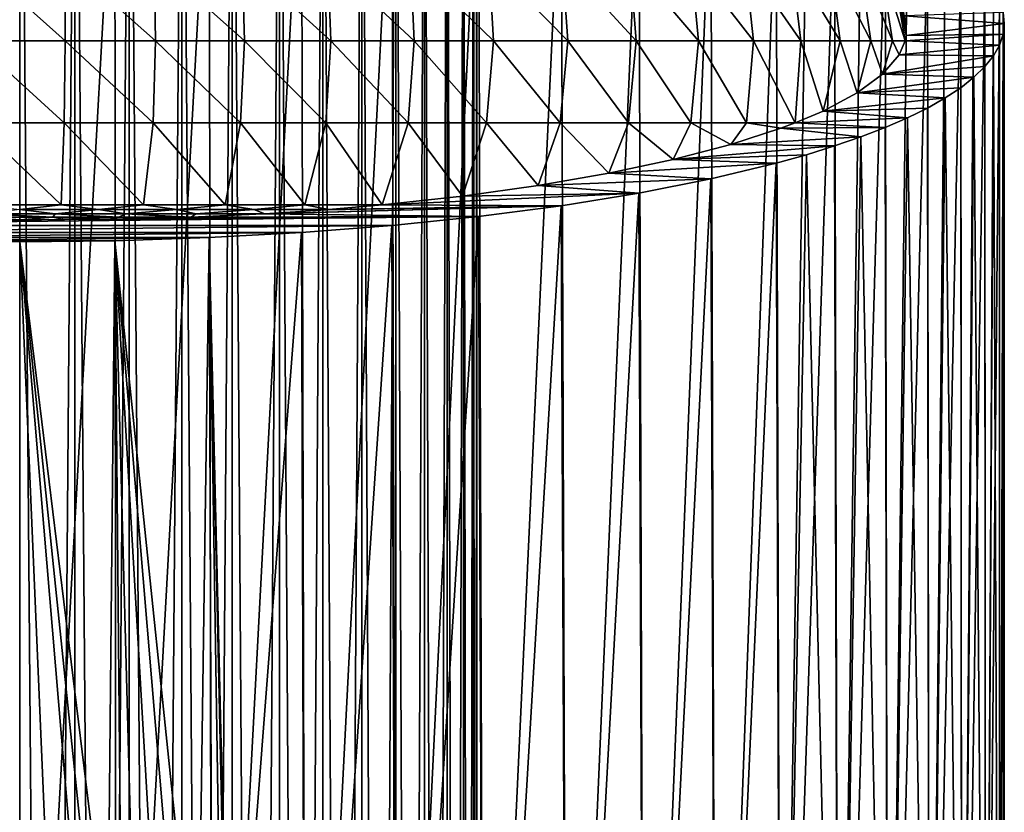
# Model space of a CAD drawing. Header units: metres. Extents: x -109 to 109, y -314 to 82.
# Tile 35 of 191: x 0 to 28, y -90 to -67. Entities that reach past the tile are written whole.
import ezdxf

# ---------------------------------------------------------------- set-up
doc = ezdxf.new("R2010")
doc.units = ezdxf.units.M
doc.layers.add('solid_504261_XXX', color=7, linetype='CONTINUOUS')

msp = doc.modelspace()

# ---------------------------------------------------------------- linework, layer by layer
at = {"layer": 'solid_504261_XXX'}
for points in [[(1.566977, -245.368179, 58.287418), (1.566977, -50.5732, 23.939808), (0, -50.55674, 24.033152)], [(1.566977, -245.368179, 58.287418), (0, -50.55674, 24.033152), (0, -245.351715, 58.38076)], [(3.111104, -245.417313, 58.008743), (3.111104, -50.622337, 23.661135), (1.566977, -50.5732, 23.939808)], [(1.566977, -245.368179, 58.287418), (3.111104, -245.417313, 58.008743), (1.566977, -50.5732, 23.939808)], [(4.609864, -245.498413, 57.548805), (4.609864, -50.703438, 23.201197), (3.111104, -50.622337, 23.661135)], [(3.111104, -245.417313, 58.008743), (4.609864, -245.498413, 57.548805), (3.111104, -50.622337, 23.661135)], [(6.041401, -245.610291, 56.91431), (6.041401, -50.815315, 22.566702), (4.609864, -50.703438, 23.201197)], [(4.609864, -245.498413, 57.548805), (6.041401, -245.610291, 56.91431), (4.609864, -50.703438, 23.201197)], [(7.384842, -245.751312, 56.114513), (7.384842, -50.956341, 21.766903), (6.041401, -50.815315, 22.566702)], [(6.041401, -245.610291, 56.91431), (7.384842, -245.751312, 56.114513), (6.041401, -50.815315, 22.566702)], [(8.620595, -245.919434, 55.161072), (8.620595, -51.124458, 20.813461), (7.384842, -50.956341, 21.766903)], [(7.384842, -245.751312, 56.114513), (8.620595, -245.919434, 55.161072), (7.384842, -50.956341, 21.766903)], [(9.730639, -246.112198, 54.06789), (9.730639, -51.317219, 19.72028), (8.620595, -51.124458, 20.813461)], [(8.620595, -245.919434, 55.161072), (9.730639, -246.112198, 54.06789), (8.620595, -51.124458, 20.813461)], [(10.698791, -246.326782, 52.85091), (10.698791, -51.531803, 18.5033), (9.730639, -51.317219, 19.72028)], [(9.730639, -246.112198, 54.06789), (10.698791, -246.326782, 52.85091), (9.730639, -51.317219, 19.72028)], [(11.510928, -246.560059, 51.527878), (11.510928, -51.765091, 17.180269), (10.698791, -51.531803, 18.5033)], [(10.698791, -246.326782, 52.85091), (11.510928, -246.560059, 51.527878), (10.698791, -51.531803, 18.5033)], [(12.155211, -246.80864, 50.118092), (12.155211, -52.013672, 15.77048), (11.510928, -51.765091, 17.180269)], [(11.510928, -246.560059, 51.527878), (12.155211, -246.80864, 50.118092), (11.510928, -51.765091, 17.180269)], [(12.622244, -247.068909, 48.642101), (12.622244, -52.27393, 14.29449), (12.155211, -52.013672, 15.77048)], [(12.155211, -246.80864, 50.118092), (12.622244, -247.068909, 48.642101), (12.155211, -52.013672, 15.77048)], [(12.905215, -247.337036, 47.121433), (12.905215, -52.542065, 12.773822), (12.622244, -52.27393, 14.29449)], [(12.622244, -247.068909, 48.642101), (12.905215, -247.337036, 47.121433), (12.622244, -52.27393, 14.29449)], [(13, -247.609146, 45.578262), (13, -52.814167, 11.230651), (12.905215, -52.542065, 12.773822)], [(12.905215, -247.337036, 47.121433), (13, -247.609146, 45.578262), (12.905215, -52.542065, 12.773822)], [(12.905215, -247.881241, 44.035091), (12.905215, -53.086269, 9.68748), (13, -52.814167, 11.230651)], [(13, -247.609146, 45.578262), (12.905215, -247.881241, 44.035091), (13, -52.814167, 11.230651)], [(12.622244, -248.149384, 42.514423), (12.622244, -53.354404, 8.166812), (12.905215, -53.086269, 9.68748)], [(12.905215, -247.881241, 44.035091), (12.622244, -248.149384, 42.514423), (12.905215, -53.086269, 9.68748)], [(12.155211, -248.409637, 41.038433), (12.155211, -53.614662, 6.690822), (12.622244, -53.354404, 8.166812)], [(12.622244, -248.149384, 42.514423), (12.155211, -248.409637, 41.038433), (12.622244, -53.354404, 8.166812)], [(11.510928, -248.658218, 39.628643), (11.510928, -53.863247, 5.281033), (12.155211, -53.614662, 6.690822)], [(12.155211, -248.409637, 41.038433), (11.510928, -248.658218, 39.628643), (12.155211, -53.614662, 6.690822)], [(10.698791, -248.89151, 38.305611), (10.698791, -54.096531, 3.958002), (11.510928, -53.863247, 5.281033)], [(11.510928, -248.658218, 39.628643), (10.698791, -248.89151, 38.305611), (11.510928, -53.863247, 5.281033)], [(8.620595, -249.298843, 35.995453), (8.620595, -54.503876, 1.647842), (9.730639, -54.311119, 2.741023)], [(9.730639, -249.106094, 37.088631), (8.620595, -249.298843, 35.995453), (9.730639, -54.311119, 2.741023)], [(9.730639, -249.106094, 37.088631), (9.730639, -54.311119, 2.741023), (10.698791, -54.096531, 3.958002)], [(10.698791, -248.89151, 38.305611), (9.730639, -249.106094, 37.088631), (10.698791, -54.096531, 3.958002)], [(7.384842, -249.466965, 35.042007), (7.384842, -54.671993, 0.6944), (8.620595, -54.503876, 1.647842)], [(8.620595, -249.298843, 35.995453), (7.384842, -249.466965, 35.042007), (8.620595, -54.503876, 1.647842)], [(4.609864, -249.719879, 33.607716), (4.609864, -54.9249, -0.739895), (6.041401, -54.813019, -0.1054)], [(6.041401, -249.607986, 34.24221), (4.609864, -249.719879, 33.607716), (6.041401, -54.813019, -0.1054)], [(6.041401, -249.607986, 34.24221), (6.041401, -54.813019, -0.1054), (7.384842, -54.671993, 0.6944)], [(7.384842, -249.466965, 35.042007), (6.041401, -249.607986, 34.24221), (7.384842, -54.671993, 0.6944)], [(0, -249.866562, 32.775761), (0, -55.071594, -1.57185), (1.566977, -55.055134, -1.478505)], [(1.566977, -249.850113, 32.869106), (0, -249.866562, 32.775761), (1.566977, -55.055134, -1.478505)], [(1.566977, -249.850113, 32.869106), (1.566977, -55.055134, -1.478505), (3.111104, -55.005997, -1.199832)], [(3.111104, -249.800964, 33.147778), (1.566977, -249.850113, 32.869106), (3.111104, -55.005997, -1.199832)], [(3.111104, -249.800964, 33.147778), (3.111104, -55.005997, -1.199832), (4.609864, -54.9249, -0.739895)], [(4.609864, -249.719879, 33.607716), (3.111104, -249.800964, 33.147778), (4.609864, -54.9249, -0.739895)], [(0, -60.955791, 156.546997), (0, -109.455788, 156.546997), (-2.744478, -109.455788, 156.681824)], [(-2.704286, -60.984814, 156.677902), (0, -60.955791, 156.546997), (-2.744478, -109.455788, 156.681824)], [(2.704285, -60.984814, 156.677902), (0, -109.455788, 156.546997), (0, -60.955791, 156.546997)], [(2.744478, -109.455788, 156.681824), (0, -109.455788, 156.546997), (2.704285, -60.984814, 156.677902)], [(2.744478, -109.455788, 156.681824), (2.704285, -60.984814, 156.677902), (5.385164, -61.071686, 157.069763)], [(5.462526, -109.455788, 157.085007), (2.744478, -109.455788, 156.681824), (5.385164, -61.071686, 157.069763)], [(5.462526, -109.455788, 157.085007), (5.385164, -61.071686, 157.069763), (8.018235, -61.215755, 157.71962)], [(8.127967, -109.455788, 157.75267), (5.462526, -109.455788, 157.085007), (8.018235, -61.215755, 157.71962)], [(8.127967, -109.455788, 157.75267), (8.018235, -61.215755, 157.71962), (10.580496, -61.416031, 158.623016)], [(10.715131, -109.455788, 158.678375), (8.127967, -109.455788, 157.75267), (10.580496, -61.416031, 158.623016)], [(10.715131, -109.455788, 158.678375), (10.580496, -61.416031, 158.623016), (13.047072, -61.670887, 159.772583)], [(13.199103, -109.455788, 159.853195), (10.715131, -109.455788, 158.678375), (13.047072, -61.670887, 159.772583)], [(13.199103, -109.455788, 159.853195), (13.047072, -61.670887, 159.772583), (15.396907, -61.97855, 161.16037)], [(15.555963, -109.455788, 161.265854), (13.199103, -109.455788, 159.853195), (15.396907, -61.97855, 161.16037)], [(15.555963, -109.455788, 161.265854), (15.396907, -61.97855, 161.16037), (17.605915, -62.336445, 162.774734)], [(17.763008, -109.455788, 162.90271), (15.555963, -109.455788, 161.265854), (17.605915, -62.336445, 162.774734)], [(17.763008, -109.455788, 162.90271), (17.605915, -62.336445, 162.774734), (19.651999, -62.741566, 164.602097)], [(19.798986, -109.455788, 164.748001), (17.763008, -109.455788, 162.90271), (19.651999, -62.741566, 164.602097)], [(19.798986, -109.455788, 164.748001), (19.651999, -62.741566, 164.602097), (21.514502, -63.190487, 166.62706)], [(21.644291, -109.455788, 166.783981), (19.798986, -109.455788, 164.748001), (21.514502, -63.190487, 166.62706)], [(21.644291, -109.455788, 166.783981), (21.514502, -63.190487, 166.62706), (22.371214, -63.430275, 167.708679)], [(21.644291, -109.455788, 166.783981), (22.371214, -63.430275, 167.708679), (23.174021, -63.679291, 168.831909)], [(23.281147, -109.455788, 168.991028), (21.644291, -109.455788, 166.783981), (23.174021, -63.679291, 168.831909)], [(23.281147, -109.455788, 168.991028), (23.174021, -63.679291, 168.831909), (23.92148, -63.937138, 169.99498)], [(23.281147, -109.455788, 168.991028), (23.92148, -63.937138, 169.99498), (24.612095, -64.203438, 171.196198)], [(24.693794, -109.455788, 171.347885), (23.281147, -109.455788, 168.991028), (24.612095, -64.203438, 171.196198)], [(24.693794, -109.455788, 171.347885), (24.612095, -64.203438, 171.196198), (25.242559, -64.477058, 172.430389)], [(24.693794, -109.455788, 171.347885), (25.242559, -64.477058, 172.430389), (25.811888, -64.757607, 173.695892)], [(25.868626, -109.455788, 173.831863), (24.693794, -109.455788, 171.347885), (25.811888, -64.757607, 173.695892)], [(25.868626, -109.455788, 173.831863), (25.811888, -64.757607, 173.695892), (26.318548, -65.044556, 174.990219)], [(25.868626, -109.455788, 173.831863), (26.318548, -65.044556, 174.990219), (26.760538, -65.336815, 176.308517)], [(-1.291255, -67.660385, 209.794373), (1.291255, -67.660385, 209.794373), (-1.279368, -65.358742, 209.382248)], [(1.291255, -67.660385, 209.794373), (1.279368, -65.358742, 209.382248), (-1.279368, -65.358742, 209.382248)], [(3.86029, -67.660385, 209.530899), (3.824561, -65.358742, 209.119324), (1.279368, -65.358742, 209.382248)], [(1.291255, -67.660385, 209.794373), (3.86029, -67.660385, 209.530899), (1.279368, -65.358742, 209.382248)], [(6.389041, -67.660385, 209.006699), (6.329264, -65.358742, 208.596252), (3.824561, -65.358742, 209.119324)], [(3.86029, -67.660385, 209.530899), (6.389041, -67.660385, 209.006699), (3.824561, -65.358742, 209.119324)], [(8.851119, -67.660385, 208.227264), (8.76696, -65.358742, 207.818588), (6.329264, -65.358742, 208.596252)], [(6.389041, -67.660385, 209.006699), (8.851119, -67.660385, 208.227264), (6.329264, -65.358742, 208.596252)], [(11.220829, -67.660385, 207.200699), (11.111842, -65.358742, 206.79454), (8.76696, -65.358742, 207.818588)], [(8.851119, -67.660385, 208.227264), (11.220829, -67.660385, 207.200699), (8.76696, -65.358742, 207.818588)], [(13.473444, -67.660385, 205.937729), (13.339087, -65.358742, 205.534973), (11.111842, -65.358742, 206.79454)], [(11.220829, -67.660385, 207.200699), (13.473444, -67.660385, 205.937729), (11.111842, -65.358742, 206.79454)], [(15.585455, -67.660385, 204.451538), (15.425113, -65.358742, 204.053207), (13.339087, -65.358742, 205.534973)], [(13.473444, -67.660385, 205.937729), (15.585455, -67.660385, 204.451538), (13.339087, -65.358742, 205.534973)], [(17.534822, -67.660385, 202.757629), (17.347837, -65.358742, 202.364929), (15.425113, -65.358742, 204.053207)], [(15.585455, -67.660385, 204.451538), (17.534822, -67.660385, 202.757629), (15.425113, -65.358742, 204.053207)], [(19.301205, -67.660385, 200.873688), (19.086905, -65.358742, 200.488022), (17.347837, -65.358742, 202.364929)], [(17.534822, -67.660385, 202.757629), (19.301205, -67.660385, 200.873688), (17.347837, -65.358742, 202.364929)], [(20.866165, -67.660385, 198.819351), (20.623901, -65.358742, 198.442352), (19.086905, -65.358742, 200.488022)], [(19.301205, -67.660385, 200.873688), (20.866165, -67.660385, 198.819351), (19.086905, -65.358742, 200.488022)], [(22.213377, -67.660385, 196.616089), (21.94256, -65.358742, 196.249573), (20.623901, -65.358742, 198.442352)], [(20.866165, -67.660385, 198.819351), (22.213377, -67.660385, 196.616089), (20.623901, -65.358742, 198.442352)], [(23.328777, -67.660385, 194.28688), (23.028915, -65.358742, 193.932907), (21.94256, -65.358742, 196.249573)], [(22.213377, -67.660385, 196.616089), (23.328777, -67.660385, 194.28688), (21.94256, -65.358742, 196.249573)], [(24.200727, -67.660385, 191.856018), (23.871471, -65.358742, 191.516876), (23.028915, -65.358742, 193.932907)], [(23.328777, -67.660385, 194.28688), (24.200727, -67.660385, 191.856018), (23.028915, -65.358742, 193.932907)], [(24.820129, -67.660385, 189.348892), (24.461304, -65.358742, 189.027039), (23.871471, -65.358742, 191.516876)], [(24.200727, -67.660385, 191.856018), (24.820129, -67.660385, 189.348892), (23.871471, -65.358742, 191.516876)], [(25.180517, -67.661018, 186.792328), (24.792171, -65.358742, 186.489792), (24.461304, -65.358742, 189.027039)], [(24.820129, -67.660385, 189.348892), (25.180517, -67.661018, 186.792328), (24.461304, -65.358742, 189.027039)], [(25.212276, -67.504845, 186.087891), (24.860569, -65.358742, 183.931961), (24.792171, -65.358742, 186.489792)], [(25.180517, -67.661018, 186.792328), (25.212276, -67.504845, 186.087891), (24.792171, -65.358742, 186.489792)], [(25.212276, -67.504845, 186.087891), (25.157696, -66.949249, 183.581726), (24.860569, -65.358742, 183.931961)], [(26.794329, -109.455788, 176.419022), (25.868626, -109.455788, 173.831863), (26.760538, -65.336815, 176.308517)], [(26.794329, -109.455788, 176.419022), (26.760538, -65.336815, 176.308517), (27.136879, -65.633865, 177.648438)], [(26.794329, -109.455788, 176.419022), (27.136879, -65.633865, 177.648438), (27.446291, -65.934914, 179.006363)], [(27.461988, -109.455788, 179.084473), (26.794329, -109.455788, 176.419022), (27.446291, -65.934914, 179.006363)], [(27.461988, -109.455788, 179.084473), (27.446291, -65.934914, 179.006363), (27.688007, -66.239174, 180.378815)], [(27.461988, -109.455788, 179.084473), (27.688007, -66.239174, 180.378815), (27.861174, -66.545891, 181.762314)], [(27.865171, -109.455788, 181.802521), (27.461988, -109.455788, 179.084473), (27.861174, -66.545891, 181.762314)], [(27.865171, -109.455788, 181.802521), (27.861174, -66.545891, 181.762314), (27.965219, -66.854088, 183.152481)], [(27.965219, -66.854088, 183.152481), (25.157696, -66.949249, 183.581726), (28, -67.163239, 184.546997)], [(27.865171, -109.455788, 181.802521), (27.965219, -66.854088, 183.152481), (28, -67.163239, 184.546997)], [(28, -67.163239, 184.546997), (25.157696, -66.949249, 183.581726), (25.212276, -67.504845, 186.087891)], [(28, -67.163239, 184.546997), (25.212276, -67.504845, 186.087891), (27.965219, -67.472397, 185.941498)], [(28, -109.455788, 184.546997), (27.865171, -109.455788, 181.802521), (28, -67.163239, 184.546997)], [(28, -109.455788, 184.546997), (28, -67.163239, 184.546997), (27.965219, -67.472397, 185.941498)], [(27.965219, -67.472397, 185.941498), (25.212276, -67.504845, 186.087891), (25.180517, -67.661018, 186.792328)], [(27.965219, -67.472397, 185.941498), (25.180517, -67.661018, 186.792328), (27.861176, -67.780586, 187.33168)], [(27.865171, -109.455788, 187.291473), (27.965219, -67.472397, 185.941498), (27.861176, -67.780586, 187.33168)], [(27.865171, -109.455788, 187.291473), (28, -109.455788, 184.546997), (27.965219, -67.472397, 185.941498)], [(1.268712, -69.990112, 209.995392), (1.291255, -67.660385, 209.794373), (-1.291255, -67.660385, 209.794373)], [(-1.268712, -69.990112, 209.995392), (1.268712, -69.990112, 209.995392), (-1.291255, -67.660385, 209.794373)], [(1.268712, -69.990112, 209.995392), (3.793553, -69.990112, 209.743011), (1.291255, -67.660385, 209.794373)], [(3.793553, -69.990112, 209.743011), (3.86029, -67.660385, 209.530899), (1.291255, -67.660385, 209.794373)], [(3.793553, -69.990112, 209.743011), (6.280774, -69.990112, 209.240768), (3.86029, -67.660385, 209.530899)], [(6.280774, -69.990112, 209.240768), (6.389041, -67.660385, 209.006699), (3.86029, -67.660385, 209.530899)], [(6.280774, -69.990112, 209.240768), (8.705707, -69.990112, 208.493622), (6.389041, -67.660385, 209.006699)], [(8.705707, -69.990112, 208.493622), (8.851119, -67.660385, 208.227264), (6.389041, -67.660385, 209.006699)], [(8.705707, -69.990112, 208.493622), (11.044303, -69.990112, 207.509003), (8.851119, -67.660385, 208.227264)], [(11.044303, -69.990112, 207.509003), (11.220829, -67.660385, 207.200699), (8.851119, -67.660385, 208.227264)], [(11.044303, -69.990112, 207.509003), (13.273372, -69.990112, 206.296661), (11.220829, -67.660385, 207.200699)], [(13.273372, -69.990112, 206.296661), (13.473444, -67.660385, 205.937729), (11.220829, -67.660385, 207.200699)], [(13.273372, -69.990112, 206.296661), (15.370807, -69.990112, 204.868622), (13.473444, -67.660385, 205.937729)], [(15.370807, -69.990112, 204.868622), (15.585455, -67.660385, 204.451538), (13.473444, -67.660385, 205.937729)], [(15.370807, -69.990112, 204.868622), (17.315807, -69.990112, 203.239059), (15.585455, -67.660385, 204.451538)], [(17.315807, -69.990112, 203.239059), (17.534822, -67.660385, 202.757629), (15.585455, -67.660385, 204.451538)], [(17.315807, -69.990112, 203.239059), (19.089083, -69.990112, 201.424118), (17.534822, -67.660385, 202.757629)], [(19.089083, -69.990112, 201.424118), (19.301205, -67.660385, 200.873688), (17.534822, -67.660385, 202.757629)], [(19.089083, -69.990112, 201.424118), (20.67305, -69.990112, 199.441803), (19.301205, -67.660385, 200.873688)], [(20.67305, -69.990112, 199.441803), (20.866165, -67.660385, 198.819351), (19.301205, -67.660385, 200.873688)], [(20.67305, -69.990112, 199.441803), (22.052359, -69.993034, 197.311371), (20.866165, -67.660385, 198.819351)], [(22.052359, -69.993034, 197.311371), (22.213377, -67.660385, 196.616089), (20.866165, -67.660385, 198.819351)], [(22.052359, -69.993034, 197.311371), (22.852579, -69.653694, 195.780716), (22.213377, -67.660385, 196.616089)], [(22.852579, -69.653694, 195.780716), (23.328777, -67.660385, 194.28688), (22.213377, -67.660385, 196.616089)], [(22.852579, -69.653694, 195.780716), (23.819542, -69.138885, 193.458542), (23.328777, -67.660385, 194.28688)], [(23.819542, -69.138885, 193.458542), (24.200727, -67.660385, 191.856018), (23.328777, -67.660385, 194.28688)], [(23.819542, -69.138885, 193.458542), (24.539658, -68.605461, 191.052429), (24.200727, -67.660385, 191.856018)], [(24.539658, -68.605461, 191.052429), (24.820129, -67.660385, 189.348892), (24.200727, -67.660385, 191.856018)], [(24.539658, -68.605461, 191.052429), (25.005552, -68.058868, 188.586899), (24.820129, -67.660385, 189.348892)], [(25.005552, -68.058868, 188.586899), (25.180517, -67.661018, 186.792328), (24.820129, -67.660385, 189.348892)], [(27.861176, -67.780586, 187.33168), (25.180517, -67.661018, 186.792328), (25.005552, -68.058868, 188.586899)], [(27.861176, -67.780586, 187.33168), (25.005552, -68.058868, 188.586899), (27.688009, -68.087303, 188.715179)], [(27.865171, -109.455788, 187.291473), (27.861176, -67.780586, 187.33168), (27.688009, -68.087303, 188.715179)], [(27.688009, -68.087303, 188.715179), (25.005552, -68.058868, 188.586899), (24.539658, -68.605461, 191.052429)], [(27.688009, -68.087303, 188.715179), (24.539658, -68.605461, 191.052429), (27.446293, -68.391571, 190.087616)], [(27.461988, -109.455788, 190.009537), (27.688009, -68.087303, 188.715179), (27.446293, -68.391571, 190.087616)], [(27.461988, -109.455788, 190.009537), (27.865171, -109.455788, 187.291473), (27.688009, -68.087303, 188.715179)], [(27.446293, -68.391571, 190.087616), (24.539658, -68.605461, 191.052429), (27.136881, -68.692619, 191.445557)], [(27.461988, -109.455788, 190.009537), (27.446293, -68.391571, 190.087616), (27.136881, -68.692619, 191.445557)], [(27.136881, -68.692619, 191.445557), (24.539658, -68.605461, 191.052429), (23.819542, -69.138885, 193.458542)], [(27.136881, -68.692619, 191.445557), (23.819542, -69.138885, 193.458542), (26.76054, -68.98967, 192.785477)], [(26.794329, -109.455788, 192.674973), (27.136881, -68.692619, 191.445557), (26.76054, -68.98967, 192.785477)], [(26.794329, -109.455788, 192.674973), (27.461988, -109.455788, 190.009537), (27.136881, -68.692619, 191.445557)], [(26.31855, -69.281929, 194.103775), (23.819542, -69.138885, 193.458542), (22.852579, -69.653694, 195.780716)], [(26.76054, -68.98967, 192.785477), (23.819542, -69.138885, 193.458542), (26.31855, -69.281929, 194.103775)], [(26.794329, -109.455788, 192.674973), (26.76054, -68.98967, 192.785477), (26.31855, -69.281929, 194.103775)], [(26.31855, -69.281929, 194.103775), (22.852579, -69.653694, 195.780716), (25.811892, -69.568871, 195.398102)], [(25.868626, -109.455788, 195.262131), (26.31855, -69.281929, 194.103775), (25.811892, -69.568871, 195.398102)], [(25.868626, -109.455788, 195.262131), (26.794329, -109.455788, 192.674973), (26.31855, -69.281929, 194.103775)], [(25.242563, -69.849426, 196.663605), (22.852579, -69.653694, 195.780716), (22.052359, -69.993034, 197.311371)], [(25.811892, -69.568871, 195.398102), (22.852579, -69.653694, 195.780716), (25.242563, -69.849426, 196.663605)], [(25.868626, -109.455788, 195.262131), (25.811892, -69.568871, 195.398102), (25.242563, -69.849426, 196.663605)], [(1.17828, -72.325996, 209.985229), (1.268712, -69.990112, 209.995392), (-1.268712, -69.990112, 209.995392)], [(-1.17828, -72.325996, 209.985229), (1.17828, -72.325996, 209.985229), (-1.268712, -69.990112, 209.995392)], [(1.17828, -72.325996, 209.985229), (3.524749, -72.325996, 209.76738), (1.268712, -69.990112, 209.995392)], [(3.524749, -72.325996, 209.76738), (3.793553, -69.990112, 209.743011), (1.268712, -69.990112, 209.995392)], [(3.524749, -72.325996, 209.76738), (5.841029, -72.325996, 209.333572), (3.793553, -69.990112, 209.743011)], [(5.841029, -72.325996, 209.333572), (6.280774, -69.990112, 209.240768), (3.793553, -69.990112, 209.743011)], [(5.841029, -72.325996, 209.333572), (8.107286, -72.325996, 208.6875), (6.280774, -69.990112, 209.240768)], [(8.107286, -72.325996, 208.6875), (8.705707, -69.990112, 208.493622), (6.280774, -69.990112, 209.240768)], [(8.107286, -72.325996, 208.6875), (10.304122, -72.325996, 207.834702), (8.705707, -69.990112, 208.493622)], [(10.304122, -72.325996, 207.834702), (11.044303, -69.990112, 207.509003), (8.705707, -69.990112, 208.493622)], [(10.304122, -72.325996, 207.834702), (12.591239, -72.073456, 206.695541), (11.044303, -69.990112, 207.509003)], [(12.591239, -72.073456, 206.695541), (13.273372, -69.990112, 206.296661), (11.044303, -69.990112, 207.509003)], [(12.591239, -72.073456, 206.695541), (14.748239, -71.771835, 205.335037), (13.273372, -69.990112, 206.296661)], [(14.748239, -71.771835, 205.335037), (15.370807, -69.990112, 204.868622), (13.273372, -69.990112, 206.296661)], [(14.748239, -71.771835, 205.335037), (16.752384, -71.424316, 203.767487), (15.370807, -69.990112, 204.868622)], [(16.752384, -71.424316, 203.767487), (17.315807, -69.990112, 203.239059), (15.370807, -69.990112, 204.868622)], [(16.752384, -71.424316, 203.767487), (18.582605, -71.034561, 202.009399), (17.315807, -69.990112, 203.239059)], [(18.582605, -71.034561, 202.009399), (19.089083, -69.990112, 201.424118), (17.315807, -69.990112, 203.239059)], [(18.582605, -71.034561, 202.009399), (20.220255, -70.606552, 200.078766), (19.089083, -69.990112, 201.424118)], [(20.220255, -70.606552, 200.078766), (20.67305, -69.990112, 199.441803), (19.089083, -69.990112, 201.424118)], [(20.220255, -70.606552, 200.078766), (21.648605, -70.144646, 197.995239), (20.67305, -69.990112, 199.441803)], [(21.648605, -70.144646, 197.995239), (22.052359, -69.993034, 197.311371), (20.67305, -69.990112, 199.441803)], [(24.612099, -70.123047, 197.897797), (22.052359, -69.993034, 197.311371), (21.648605, -70.144646, 197.995239)], [(25.242563, -69.849426, 196.663605), (22.052359, -69.993034, 197.311371), (24.612099, -70.123047, 197.897797)], [(24.693794, -109.455788, 197.746109), (25.242563, -69.849426, 196.663605), (24.612099, -70.123047, 197.897797)], [(24.693794, -109.455788, 197.746109), (25.868626, -109.455788, 195.262131), (25.242563, -69.849426, 196.663605)], [(23.921484, -70.389343, 199.099014), (21.648605, -70.144646, 197.995239), (20.220255, -70.606552, 200.078766)], [(24.612099, -70.123047, 197.897797), (21.648605, -70.144646, 197.995239), (23.921484, -70.389343, 199.099014)], [(24.693794, -109.455788, 197.746109), (24.612099, -70.123047, 197.897797), (23.921484, -70.389343, 199.099014)], [(23.921484, -70.389343, 199.099014), (20.220255, -70.606552, 200.078766), (23.174025, -70.647194, 200.262085)], [(23.281147, -109.455788, 200.102966), (23.921484, -70.389343, 199.099014), (23.174025, -70.647194, 200.262085)], [(23.281147, -109.455788, 200.102966), (24.693794, -109.455788, 197.746109), (23.921484, -70.389343, 199.099014)], [(23.174025, -70.647194, 200.262085), (20.220255, -70.606552, 200.078766), (18.582605, -71.034561, 202.009399)], [(23.174025, -70.647194, 200.262085), (18.582605, -71.034561, 202.009399), (22.371218, -70.89621, 201.385315)], [(23.281147, -109.455788, 200.102966), (23.174025, -70.647194, 200.262085), (22.371218, -70.89621, 201.385315)], [(21.514507, -71.135994, 202.466934), (18.582605, -71.034561, 202.009399), (16.752384, -71.424316, 203.767487)], [(22.371218, -70.89621, 201.385315), (18.582605, -71.034561, 202.009399), (21.514507, -71.135994, 202.466934)], [(21.644291, -109.455788, 202.310013), (22.371218, -70.89621, 201.385315), (21.514507, -71.135994, 202.466934)], [(21.644291, -109.455788, 202.310013), (23.281147, -109.455788, 200.102966), (22.371218, -70.89621, 201.385315)], [(21.514507, -71.135994, 202.466934), (16.752384, -71.424316, 203.767487), (19.652002, -71.584915, 204.491898)], [(19.798986, -109.455788, 204.345993), (21.514507, -71.135994, 202.466934), (19.652002, -71.584915, 204.491898)], [(19.798986, -109.455788, 204.345993), (21.644291, -109.455788, 202.310013), (21.514507, -71.135994, 202.466934)], [(19.652002, -71.584915, 204.491898), (16.752384, -71.424316, 203.767487), (14.748239, -71.771835, 205.335037)], [(19.652002, -71.584915, 204.491898), (14.748239, -71.771835, 205.335037), (17.605921, -71.990036, 206.31926)], [(17.763008, -109.455788, 206.191299), (19.652002, -71.584915, 204.491898), (17.605921, -71.990036, 206.31926)], [(17.763008, -109.455788, 206.191299), (19.798986, -109.455788, 204.345993), (19.652002, -71.584915, 204.491898)], [(17.605921, -71.990036, 206.31926), (14.748239, -71.771835, 205.335037), (12.591239, -72.073456, 206.695541)], [(17.605921, -71.990036, 206.31926), (12.591239, -72.073456, 206.695541), (10.304122, -72.325996, 207.834702)], [(17.605921, -71.990036, 206.31926), (10.304122, -72.325996, 207.834702), (15.396912, -72.347931, 207.93364)], [(15.555963, -109.455788, 207.828156), (17.605921, -71.990036, 206.31926), (15.396912, -72.347931, 207.93364)], [(15.555963, -109.455788, 207.828156), (17.763008, -109.455788, 206.191299), (17.605921, -71.990036, 206.31926)], [(0, -72.455528, 209.988373), (1.17828, -72.325996, 209.985229), (-1.17828, -72.325996, 209.985229)], [(-1.007538, -72.574585, 209.911026), (1.007537, -72.574585, 209.911026), (0, -72.455528, 209.988373)], [(0, -72.455528, 209.988373), (2.241077, -72.455528, 209.889481), (1.17828, -72.325996, 209.985229)], [(1.007537, -72.574585, 209.911026), (2.241077, -72.455528, 209.889481), (0, -72.455528, 209.988373)], [(1.007537, -72.574585, 209.911026), (3.016263, -72.574585, 209.75119), (2.241077, -72.455528, 209.889481)], [(2.241077, -72.455528, 209.889481), (3.524749, -72.325996, 209.76738), (1.17828, -72.325996, 209.985229)], [(2.241077, -72.455528, 209.889481), (4.464731, -72.455528, 209.593552), (3.524749, -72.325996, 209.76738)], [(3.016263, -72.574585, 209.75119), (4.464731, -72.455528, 209.593552), (2.241077, -72.455528, 209.889481)], [(3.016263, -72.574585, 209.75119), (5.00598, -72.574585, 209.432526), (4.464731, -72.455528, 209.593552)], [(4.464731, -72.455528, 209.593552), (5.841029, -72.325996, 209.333572), (3.524749, -72.325996, 209.76738)], [(4.464731, -72.455528, 209.593552), (6.653674, -72.455528, 209.102905), (5.841029, -72.325996, 209.333572)], [(5.00598, -72.574585, 209.432526), (6.653674, -72.455528, 209.102905), (4.464731, -72.455528, 209.593552)], [(5.00598, -72.574585, 209.432526), (6.966531, -72.57457, 208.955917), (6.653674, -72.455528, 209.102905)], [(6.653674, -72.455528, 209.102905), (8.107286, -72.325996, 208.6875), (5.841029, -72.325996, 209.333572)], [(6.653674, -72.455528, 209.102905), (8.794024, -72.455757, 208.419998), (8.107286, -72.325996, 208.6875)], [(8.708172, -72.462204, 208.449081), (8.794024, -72.455757, 208.419998), (6.653674, -72.455528, 209.102905)], [(6.966531, -72.57457, 208.955917), (8.708172, -72.462204, 208.449081), (6.653674, -72.455528, 209.102905)], [(15.396912, -72.347931, 207.93364), (6.966531, -72.57457, 208.955917), (6.921427, -72.577042, 208.967056)], [(15.396912, -72.347931, 207.93364), (6.921427, -72.577042, 208.967056), (13.047077, -72.655594, 209.321411)], [(15.396912, -72.347931, 207.93364), (8.708172, -72.462204, 208.449081), (6.966531, -72.57457, 208.955917)], [(8.794024, -72.455757, 208.419998), (10.304122, -72.325996, 207.834702), (8.107286, -72.325996, 208.6875)], [(15.396912, -72.347931, 207.93364), (8.794024, -72.455757, 208.419998), (8.708172, -72.462204, 208.449081)], [(15.396912, -72.347931, 207.93364), (10.304122, -72.325996, 207.834702), (8.794024, -72.455757, 208.419998)], [(13.199103, -109.455788, 209.240799), (15.396912, -72.347931, 207.93364), (13.047077, -72.655594, 209.321411)], [(13.199103, -109.455788, 209.240799), (15.555963, -109.455788, 207.828156), (15.396912, -72.347931, 207.93364)], [(13.047077, -72.655594, 209.321411), (1.277556, -72.742516, 209.713455), (-10.580496, -72.910454, 210.470993)], [(13.047077, -72.655594, 209.321411), (-10.580496, -72.910454, 210.470993), (10.5805, -72.910454, 210.470993)], [(-10.580496, -72.910454, 210.470993), (1.277556, -72.742516, 209.713455), (0.000032, -72.747551, 209.736206)], [(-10.580496, -72.910454, 210.470993), (0.000032, -72.747551, 209.736206), (-1.277488, -72.742516, 209.71347)], [(-1.277488, -72.742516, 209.71347), (0.000032, -72.747551, 209.736206), (-0.9401, -72.674461, 209.827026)], [(0.940102, -72.674461, 209.827026), (1.007537, -72.574585, 209.911026), (-1.007538, -72.574585, 209.911026)], [(-0.9401, -72.674461, 209.827026), (0.940102, -72.674461, 209.827026), (-1.007538, -72.574585, 209.911026)], [(0.000032, -72.747551, 209.736206), (0.940102, -72.674461, 209.827026), (-0.9401, -72.674461, 209.827026)], [(0.000032, -72.747551, 209.736206), (1.277556, -72.742516, 209.713455), (0.940102, -72.674461, 209.827026)], [(0.940102, -72.674461, 209.827026), (2.815111, -72.674461, 209.687393), (1.007537, -72.574585, 209.911026)], [(2.532928, -72.727219, 209.644485), (2.815111, -72.674461, 209.687393), (0.940102, -72.674461, 209.827026)], [(1.277556, -72.742516, 209.713455), (2.532928, -72.727219, 209.644485), (0.940102, -72.674461, 209.827026)], [(2.815111, -72.674461, 209.687393), (3.016263, -72.574585, 209.75119), (1.007537, -72.574585, 209.911026)], [(13.047077, -72.655594, 209.321411), (2.532928, -72.727219, 209.644485), (1.277556, -72.742516, 209.713455)], [(13.047077, -72.655594, 209.321411), (3.736495, -72.702354, 209.532318), (2.532928, -72.727219, 209.644485)], [(2.532928, -72.727219, 209.644485), (3.736495, -72.702354, 209.532318), (2.815111, -72.674461, 209.687393)], [(2.815111, -72.674461, 209.687393), (4.67908, -72.674568, 209.406982), (3.016263, -72.574585, 209.75119)], [(3.736495, -72.702354, 209.532318), (4.67908, -72.674568, 209.406982), (2.815111, -72.674461, 209.687393)], [(4.874255, -72.6679, 209.376907), (5.00598, -72.574585, 209.432526), (3.016263, -72.574585, 209.75119)], [(4.67908, -72.674568, 209.406982), (4.874255, -72.6679, 209.376907), (3.016263, -72.574585, 209.75119)], [(13.047077, -72.655594, 209.321411), (4.67908, -72.674568, 209.406982), (3.736495, -72.702354, 209.532318)], [(13.047077, -72.655594, 209.321411), (4.874255, -72.6679, 209.376907), (4.67908, -72.674568, 209.406982)], [(4.874255, -72.6679, 209.376907), (6.921427, -72.577042, 208.967056), (5.00598, -72.574585, 209.432526)], [(13.047077, -72.655594, 209.321411), (6.921427, -72.577042, 208.967056), (4.874255, -72.6679, 209.376907)], [(6.921427, -72.577042, 208.967056), (6.966531, -72.57457, 208.955917), (5.00598, -72.574585, 209.432526)], [(10.715131, -109.455788, 210.415634), (13.047077, -72.655594, 209.321411), (10.5805, -72.910454, 210.470993)], [(10.715131, -109.455788, 210.415634), (13.199103, -109.455788, 209.240799), (13.047077, -72.655594, 209.321411)], [(10.5805, -72.910454, 210.470993), (-10.580496, -72.910454, 210.470993), (-8.018235, -73.110733, 211.37439)], [(10.5805, -72.910454, 210.470993), (-8.018235, -73.110733, 211.37439), (8.018238, -73.110733, 211.37439)], [(8.127967, -109.455788, 211.341324), (10.5805, -72.910454, 210.470993), (8.018238, -73.110733, 211.37439)], [(8.127967, -109.455788, 211.341324), (10.715131, -109.455788, 210.415634), (10.5805, -72.910454, 210.470993)], [(8.018238, -73.110733, 211.37439), (-8.018235, -73.110733, 211.37439), (-5.385164, -73.254799, 212.024231)], [(8.018238, -73.110733, 211.37439), (-5.385164, -73.254799, 212.024231), (5.385167, -73.254799, 212.024231)], [(5.385167, -73.254799, 212.024231), (-5.385164, -73.254799, 212.024231), (-2.704285, -73.341675, 212.416092)], [(5.385167, -73.254799, 212.024231), (-2.704285, -73.341675, 212.416092), (2.704286, -73.341675, 212.416092)], [(0, -93.310112, 212.546997), (0, -73.370689, 212.546997), (-2.704285, -73.341675, 212.416092)], [(2.704286, -73.341675, 212.416092), (-2.704285, -73.341675, 212.416092), (0, -73.370689, 212.546997)], [(2.704286, -73.341675, 212.416092), (0, -73.370689, 212.546997), (2.509132, -93.848335, 212.434357)], [(2.704286, -73.341675, 212.416092), (2.509132, -93.848335, 212.434357), (2.896672, -94.040497, 212.396759)], [(5.385167, -73.254799, 212.024231), (2.704286, -73.341675, 212.416092), (5.067176, -96.062325, 212.084671)], [(2.704286, -73.341675, 212.416092), (4.555738, -95.373802, 212.173889), (5.067176, -96.062325, 212.084671)], [(2.704286, -73.341675, 212.416092), (3.95146, -94.768913, 212.266769), (4.555738, -95.373802, 212.173889)], [(2.704286, -73.341675, 212.416092), (3.267419, -94.258934, 212.355698), (3.95146, -94.768913, 212.266769)], [(2.704286, -73.341675, 212.416092), (2.896672, -94.040497, 212.396759), (3.267419, -94.258934, 212.355698)], [(5.385167, -73.254799, 212.024231), (5.067176, -96.062325, 212.084671), (5.47107, -96.813118, 212.007294)], [(8.018238, -73.110733, 211.37439), (5.385167, -73.254799, 212.024231), (6, -99.3116, 211.896591)], [(5.385167, -73.254799, 212.024231), (5.940721, -98.452881, 211.909531), (6, -99.3116, 211.896591)], [(5.385167, -73.254799, 212.024231), (5.763559, -97.614624, 211.947388), (5.940721, -98.452881, 211.909531)], [(5.385167, -73.254799, 212.024231), (5.47107, -96.813118, 212.007294), (5.763559, -97.614624, 211.947388)], [(8.127967, -109.455788, 211.341324), (8.018238, -73.110733, 211.37439), (6, -99.3116, 211.896591)], [(0.857761, -93.370346, 212.533859), (0, -73.370689, 212.546997), (0, -93.310112, 212.546997)], [(2.108678, -93.684593, 212.467484), (2.509132, -93.848335, 212.434357), (0, -73.370689, 212.546997)], [(1.698731, -93.550102, 212.495422), (2.108678, -93.684593, 212.467484), (0, -73.370689, 212.546997)], [(0.857761, -93.370346, 212.533859), (1.698731, -93.550102, 212.495422), (0, -73.370689, 212.546997)]]:
    msp.add_3dface(points, dxfattribs=at)

doc.saveas('drawing.dxf')
